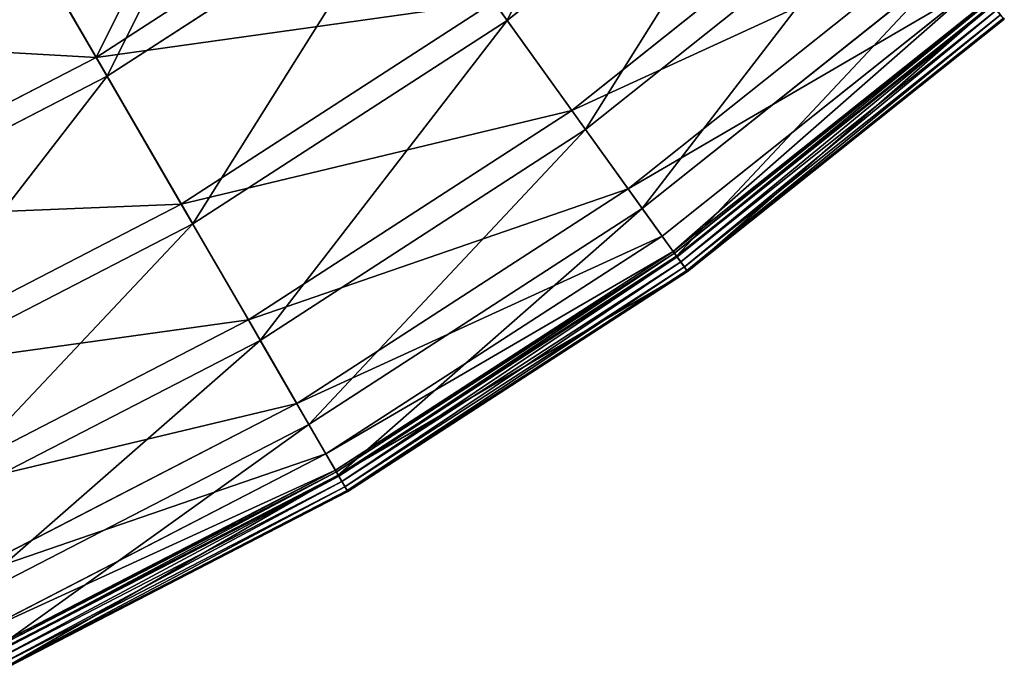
# Model space of a CAD drawing. Extents: x 0 to 923, y 0 to 335.
# Tile 142 of 164: x 826 to 866, y 15 to 42. Entities that reach past the tile are written whole.
import ezdxf

# ---------------------------------------------------------------- set-up
doc = ezdxf.new("R2010")
doc.units = 0
doc.layers.get('0').update_dxf_attribs({"color": 13, "linetype": 'CONTINUOUS'})

# ---------------------------------------------------------------- blocks, each defined once
blk = doc.blocks.new('GROUP_4')
for p, q in [((269.768, 51.114, 63.143), (257.877, 41.64, 63.143)), ((241.195, 40.138, 77.308), (253.313, 47.984, 77.308)), ((260.507, 37.985, 47.606), (272.743, 47.734, 47.606)), ((241.195, 40.138, 77.308), (237.039, 47.304, 91.112)), ((253.829, 47.266, 77.78), (241.638, 39.373, 77.78)), ((253.829, 47.266, 77.78), (257.877, 41.64, 63.143)), ((273.377, 47.014, 47.897), (261.067, 37.206, 47.897)), ((241.638, 39.373, 77.78), (237.457, 46.583, 91.669)), ((262.793, 34.807, 31.994), (275.33, 44.795, 31.994)), ((275.98, 44.058, 32.19), (263.367, 34.009, 32.19)), ((264.174, 32.888, 16.074), (276.893, 43.021, 16.074)), ((244.651, 34.178, 62.759), (257.337, 42.391, 62.759)), ((260.507, 37.985, 47.606), (257.337, 42.391, 62.759)), ((264.623, 32.264, 0.45), (277.4, 42.444, 0.45)), ((277.453, 42.385, 0.204), (264.669, 32.199, 0.204)), ((277.552, 42.272, 16.173), (264.757, 32.078, 16.173)), ((277.58, 42.24, 0.03), (264.781, 32.044, 0.03)), ((264.929, 31.838, -0.025), (277.747, 42.05, -0.025)), ((257.877, 41.64, 63.143), (245.115, 33.377, 63.143)), ((257.877, 41.64, 63.143), (261.067, 37.206, 47.897)), ((265.073, 31.638, 0.055), (277.91, 41.865, 0.055)), ((265.175, 31.496, 0.246), (278.025, 41.734, 0.246)), ((265.207, 31.452, 0.499), (278.061, 41.693, 0.499)), ((228.366, 33.517, 77.308), (241.195, 40.138, 77.308)), ((244.651, 34.178, 62.759), (241.195, 40.138, 77.308)), ((241.638, 39.373, 77.78), (228.732, 32.713, 77.78)), ((245.115, 33.377, 63.143), (241.638, 39.373, 77.78)), ((247.374, 29.482, 47.606), (260.507, 37.985, 47.606)), ((262.793, 34.807, 31.994), (260.507, 37.985, 47.606)), ((261.067, 37.206, 47.897), (247.855, 28.652, 47.897)), ((261.067, 37.206, 47.897), (263.367, 34.009, 32.19)), ((249.338, 26.095, 31.994), (262.793, 34.807, 31.994)), ((264.174, 32.888, 16.074), (262.793, 34.807, 31.994)), ((231.221, 27.248, 62.759), (244.651, 34.178, 62.759)), ((247.374, 29.482, 47.606), (244.651, 34.178, 62.759)), ((263.367, 34.009, 32.19), (249.831, 25.245, 32.19)), ((263.367, 34.009, 32.19), (264.757, 32.078, 16.173)), ((245.115, 33.377, 63.143), (231.604, 26.405, 63.143)), ((247.855, 28.652, 47.897), (245.115, 33.377, 63.143)), ((250.524, 24.05, 16.074), (264.174, 32.888, 16.074)), ((264.623, 32.264, 0.45), (264.174, 32.888, 16.074)), ((250.909, 23.385, 0.45), (264.623, 32.264, 0.45)), ((264.669, 32.199, 0.204), (250.949, 23.316, 0.204)), ((264.757, 32.078, 16.173), (251.024, 23.187, 16.173)), ((264.781, 32.044, 0.03), (251.045, 23.15, 0.03)), ((264.623, 32.264, 0.45), (264.669, 32.199, 0.204)), ((264.669, 32.199, 0.204), (264.781, 32.044, 0.03)), ((264.757, 32.078, 16.173), (265.207, 31.452, 0.499)), ((264.781, 32.044, 0.03), (264.929, 31.838, -0.025)), ((251.172, 22.931, -0.025), (264.929, 31.838, -0.025)), ((251.296, 22.718, 0.055), (265.073, 31.638, 0.055)), ((265.073, 31.638, 0.055), (264.929, 31.838, -0.025)), ((265.175, 31.496, 0.246), (265.073, 31.638, 0.055)), ((251.383, 22.567, 0.246), (265.175, 31.496, 0.246)), ((251.411, 22.52, 0.499), (265.207, 31.452, 0.499)), ((265.207, 31.452, 0.499), (265.175, 31.496, 0.246)), ((233.47, 22.307, 47.606), (247.374, 29.482, 47.606)), ((249.338, 26.095, 31.994), (247.374, 29.482, 47.606)), ((247.855, 28.652, 47.897), (233.868, 21.434, 47.897)), ((249.831, 25.245, 32.19), (247.855, 28.652, 47.897)), ((235.093, 18.744, 31.994), (249.338, 26.095, 31.994)), ((250.524, 24.05, 16.074), (249.338, 26.095, 31.994)), ((249.831, 25.245, 32.19), (235.5, 17.849, 32.19)), ((251.024, 23.187, 16.173), (249.831, 25.245, 32.19)), ((236.073, 16.592, 16.074), (250.524, 24.05, 16.074)), ((250.909, 23.385, 0.45), (250.524, 24.05, 16.074)), ((236.391, 15.893, 0.45), (250.909, 23.385, 0.45)), ((250.949, 23.316, 0.204), (236.424, 15.821, 0.204)), ((251.024, 23.187, 16.173), (236.486, 15.685, 16.173)), ((250.909, 23.385, 0.45), (250.949, 23.316, 0.204)), ((250.949, 23.316, 0.204), (251.045, 23.15, 0.03)), ((251.411, 22.52, 0.499), (251.024, 23.187, 16.173)), ((251.045, 23.15, 0.03), (236.504, 15.646, 0.03)), ((236.608, 15.416, -0.025), (251.172, 22.931, -0.025)), ((251.045, 23.15, 0.03), (251.172, 22.931, -0.025)), ((251.296, 22.718, 0.055), (251.172, 22.931, -0.025)), ((236.711, 15.191, 0.055), (251.296, 22.718, 0.055)), ((236.783, 15.033, 0.246), (251.383, 22.567, 0.246)), ((236.806, 14.983, 0.499), (251.411, 22.52, 0.499)), ((251.383, 22.567, 0.246), (251.296, 22.718, 0.055)), ((251.411, 22.52, 0.499), (251.383, 22.567, 0.246))]:
    blk.add_line(p, q)
mesh = blk.add_polyface()
corners = [(265.188, 56.316, 77.78), (257.877, 41.64, 63.143), (269.768, 51.114, 63.143), (253.829, 47.266, 77.78)]
mesh.append_faces([[corners[k] for k in face] for face in [(0, 1, 2), (1, 0, 3)]], dxfattribs={"vtx0": -1})
mesh = blk.add_polyface()
corners = [(241.195, 40.138, 77.308), (248.475, 54.708, 91.112), (253.313, 47.984, 77.308), (237.039, 47.304, 91.112)]
mesh.append_faces([[corners[k] for k in face] for face in [(0, 1, 2), (1, 0, 3)]], dxfattribs={"vtx0": -1})
mesh = blk.add_polyface()
corners = [(248.962, 54.032, 91.669), (241.638, 39.373, 77.78), (253.829, 47.266, 77.78), (237.457, 46.583, 91.669)]
mesh.append_faces([[corners[k] for k in face] for face in [(0, 1, 2), (1, 0, 3)]], dxfattribs={"vtx0": -1})
mesh = blk.add_polyface()
corners = [(257.337, 42.391, 62.759), (272.743, 47.734, 47.606), (260.507, 37.985, 47.606), (269.157, 51.809, 62.759)]
mesh.append_faces([[corners[k] for k in face] for face in [(0, 1, 2), (1, 0, 3)]], dxfattribs={"vtx0": -1})
mesh = blk.add_polyface()
corners = [(269.768, 51.114, 63.143), (261.067, 37.206, 47.897), (273.377, 47.014, 47.897), (257.877, 41.64, 63.143)]
mesh.append_faces([[corners[k] for k in face] for face in [(0, 1, 2), (1, 0, 3)]], dxfattribs={"vtx0": -1})
mesh = blk.add_polyface()
corners = [(241.195, 40.138, 77.308), (257.337, 42.391, 62.759), (244.651, 34.178, 62.759), (253.313, 47.984, 77.308)]
mesh.append_faces([[corners[k] for k in face] for face in [(0, 1, 2), (1, 0, 3)]], dxfattribs={"vtx0": -1})
mesh = blk.add_polyface()
corners = [(260.507, 37.985, 47.606), (275.33, 44.795, 31.994), (262.793, 34.807, 31.994), (272.743, 47.734, 47.606)]
mesh.append_faces([[corners[k] for k in face] for face in [(0, 1, 2), (1, 0, 3)]], dxfattribs={"vtx0": -1})
mesh = blk.add_polyface()
corners = [(224.933, 41.056, 91.112), (241.195, 40.138, 77.308), (228.366, 33.517, 77.308), (237.039, 47.304, 91.112)]
mesh.append_faces([[corners[k] for k in face] for face in [(0, 1, 2), (1, 0, 3)]], dxfattribs={"vtx0": -1})
mesh = blk.add_polyface()
corners = [(253.829, 47.266, 77.78), (245.115, 33.377, 63.143), (257.877, 41.64, 63.143), (241.638, 39.373, 77.78)]
mesh.append_faces([[corners[k] for k in face] for face in [(0, 1, 2), (1, 0, 3)]], dxfattribs={"vtx0": -1})
mesh = blk.add_polyface()
corners = [(273.377, 47.014, 47.897), (263.367, 34.009, 32.19), (275.98, 44.058, 32.19), (261.067, 37.206, 47.897)]
mesh.append_faces([[corners[k] for k in face] for face in [(0, 1, 2), (1, 0, 3)]], dxfattribs={"vtx0": -1})
mesh = blk.add_polyface()
corners = [(237.457, 46.583, 91.669), (228.732, 32.713, 77.78), (241.638, 39.373, 77.78), (225.278, 40.298, 91.669)]
mesh.append_faces([[corners[k] for k in face] for face in [(0, 1, 2), (1, 0, 3)]], dxfattribs={"vtx0": -1})
mesh = blk.add_polyface()
corners = [(262.793, 34.807, 31.994), (276.893, 43.021, 16.074), (264.174, 32.888, 16.074), (275.33, 44.795, 31.994)]
mesh.append_faces([[corners[k] for k in face] for face in [(0, 1, 2), (1, 0, 3)]], dxfattribs={"vtx0": -1})
mesh = blk.add_polyface()
corners = [(275.98, 44.058, 32.19), (264.757, 32.078, 16.173), (277.552, 42.272, 16.173), (263.367, 34.009, 32.19)]
mesh.append_faces([[corners[k] for k in face] for face in [(0, 1, 2), (1, 0, 3)]], dxfattribs={"vtx0": -1})
mesh = blk.add_polyface()
corners = [(264.623, 32.264, 0.45), (276.893, 43.021, 16.074), (277.4, 42.444, 0.45), (264.174, 32.888, 16.074)]
mesh.append_faces([[corners[k] for k in face] for face in [(0, 1, 2), (1, 0, 3)]], dxfattribs={"vtx0": -1})
mesh = blk.add_polyface()
corners = [(244.651, 34.178, 62.759), (260.507, 37.985, 47.606), (247.374, 29.482, 47.606), (257.337, 42.391, 62.759)]
mesh.append_faces([[corners[k] for k in face] for face in [(0, 1, 2), (1, 0, 3)]], dxfattribs={"vtx0": -1})
mesh = blk.add_polyface()
corners = [(264.669, 32.199, 0.204), (277.4, 42.444, 0.45), (277.453, 42.385, 0.204), (264.623, 32.264, 0.45)]
mesh.append_faces([[corners[k] for k in face] for face in [(0, 1, 2), (1, 0, 3)]], dxfattribs={"vtx0": -1})
mesh = blk.add_polyface()
corners = [(277.453, 42.385, 0.204), (264.781, 32.044, 0.03), (264.669, 32.199, 0.204), (277.58, 42.24, 0.03)]
mesh.append_faces([[corners[k] for k in face] for face in [(0, 1, 2), (1, 0, 3)]], dxfattribs={"vtx0": -1})
mesh = blk.add_polyface()
corners = [(277.552, 42.272, 16.173), (265.207, 31.452, 0.499), (278.061, 41.693, 0.499), (264.757, 32.078, 16.173)]
mesh.append_faces([[corners[k] for k in face] for face in [(0, 1, 2), (1, 0, 3)]], dxfattribs={"vtx0": -1})
mesh = blk.add_polyface()
corners = [(277.58, 42.24, 0.03), (264.929, 31.838, -0.025), (264.781, 32.044, 0.03), (277.747, 42.05, -0.025)]
mesh.append_faces([[corners[k] for k in face] for face in [(0, 1, 2), (1, 0, 3)]], dxfattribs={"vtx0": -1})
mesh = blk.add_polyface()
corners = [(277.747, 42.05, -0.025), (265.073, 31.638, 0.055), (264.929, 31.838, -0.025), (277.91, 41.865, 0.055)]
mesh.append_faces([[corners[k] for k in face] for face in [(0, 1, 2), (1, 0, 3)]], dxfattribs={"vtx0": -1})
mesh = blk.add_polyface()
corners = [(257.877, 41.64, 63.143), (247.855, 28.652, 47.897), (261.067, 37.206, 47.897), (245.115, 33.377, 63.143)]
mesh.append_faces([[corners[k] for k in face] for face in [(0, 1, 2), (1, 0, 3)]], dxfattribs={"vtx0": -1})
mesh = blk.add_polyface()
corners = [(277.91, 41.865, 0.055), (265.175, 31.496, 0.246), (265.073, 31.638, 0.055), (278.025, 41.734, 0.246)]
mesh.append_faces([[corners[k] for k in face] for face in [(0, 1, 2), (1, 0, 3)]], dxfattribs={"vtx0": -1})
mesh = blk.add_polyface()
corners = [(278.025, 41.734, 0.246), (265.207, 31.452, 0.499), (265.175, 31.496, 0.246), (278.061, 41.693, 0.499)]
mesh.append_faces([[corners[k] for k in face] for face in [(0, 1, 2), (1, 0, 3)]], dxfattribs={"vtx0": -1})
mesh = blk.add_polyface()
corners = [(228.366, 33.517, 77.308), (244.651, 34.178, 62.759), (231.221, 27.248, 62.759), (241.195, 40.138, 77.308)]
mesh.append_faces([[corners[k] for k in face] for face in [(0, 1, 2), (1, 0, 3)]], dxfattribs={"vtx0": -1})
mesh = blk.add_polyface()
corners = [(241.638, 39.373, 77.78), (231.604, 26.405, 63.143), (245.115, 33.377, 63.143), (228.732, 32.713, 77.78)]
mesh.append_faces([[corners[k] for k in face] for face in [(0, 1, 2), (1, 0, 3)]], dxfattribs={"vtx0": -1})
mesh = blk.add_polyface()
corners = [(247.374, 29.482, 47.606), (262.793, 34.807, 31.994), (249.338, 26.095, 31.994), (260.507, 37.985, 47.606)]
mesh.append_faces([[corners[k] for k in face] for face in [(0, 1, 2), (1, 0, 3)]], dxfattribs={"vtx0": -1})
mesh = blk.add_polyface()
corners = [(261.067, 37.206, 47.897), (249.831, 25.245, 32.19), (263.367, 34.009, 32.19), (247.855, 28.652, 47.897)]
mesh.append_faces([[corners[k] for k in face] for face in [(0, 1, 2), (1, 0, 3)]], dxfattribs={"vtx0": -1})
mesh = blk.add_polyface()
corners = [(249.338, 26.095, 31.994), (264.174, 32.888, 16.074), (250.524, 24.05, 16.074), (262.793, 34.807, 31.994)]
mesh.append_faces([[corners[k] for k in face] for face in [(0, 1, 2), (1, 0, 3)]], dxfattribs={"vtx0": -1})
mesh = blk.add_polyface()
corners = [(231.221, 27.248, 62.759), (247.374, 29.482, 47.606), (233.47, 22.307, 47.606), (244.651, 34.178, 62.759)]
mesh.append_faces([[corners[k] for k in face] for face in [(0, 1, 2), (1, 0, 3)]], dxfattribs={"vtx0": -1})
mesh = blk.add_polyface()
corners = [(263.367, 34.009, 32.19), (251.024, 23.187, 16.173), (264.757, 32.078, 16.173), (249.831, 25.245, 32.19)]
mesh.append_faces([[corners[k] for k in face] for face in [(0, 1, 2), (1, 0, 3)]], dxfattribs={"vtx0": -1})
mesh = blk.add_polyface()
corners = [(245.115, 33.377, 63.143), (233.868, 21.434, 47.897), (247.855, 28.652, 47.897), (231.604, 26.405, 63.143)]
mesh.append_faces([[corners[k] for k in face] for face in [(0, 1, 2), (1, 0, 3)]], dxfattribs={"vtx0": -1})
mesh = blk.add_polyface()
corners = [(250.524, 24.05, 16.074), (264.623, 32.264, 0.45), (250.909, 23.385, 0.45), (264.174, 32.888, 16.074)]
mesh.append_faces([[corners[k] for k in face] for face in [(0, 1, 2), (1, 0, 3)]], dxfattribs={"vtx0": -1})
mesh = blk.add_polyface()
corners = [(250.909, 23.385, 0.45), (264.669, 32.199, 0.204), (250.949, 23.316, 0.204), (264.623, 32.264, 0.45)]
mesh.append_faces([[corners[k] for k in face] for face in [(0, 1, 2), (1, 0, 3)]], dxfattribs={"vtx0": -1})
mesh = blk.add_polyface()
corners = [(264.669, 32.199, 0.204), (251.045, 23.15, 0.03), (250.949, 23.316, 0.204), (264.781, 32.044, 0.03)]
mesh.append_faces([[corners[k] for k in face] for face in [(0, 1, 2), (1, 0, 3)]], dxfattribs={"vtx0": -1})
mesh = blk.add_polyface()
corners = [(265.207, 31.452, 0.499), (251.024, 23.187, 16.173), (251.411, 22.52, 0.499), (264.757, 32.078, 16.173)]
mesh.append_faces([[corners[k] for k in face] for face in [(0, 1, 2), (1, 0, 3)]], dxfattribs={"vtx0": -1})
mesh = blk.add_polyface()
corners = [(264.781, 32.044, 0.03), (251.172, 22.931, -0.025), (251.045, 23.15, 0.03), (264.929, 31.838, -0.025)]
mesh.append_faces([[corners[k] for k in face] for face in [(0, 1, 2), (1, 0, 3)]], dxfattribs={"vtx0": -1})
mesh = blk.add_polyface()
corners = [(264.929, 31.838, -0.025), (251.296, 22.718, 0.055), (251.172, 22.931, -0.025), (265.073, 31.638, 0.055)]
mesh.append_faces([[corners[k] for k in face] for face in [(0, 1, 2), (1, 0, 3)]], dxfattribs={"vtx0": -1})
mesh = blk.add_polyface()
corners = [(265.073, 31.638, 0.055), (251.383, 22.567, 0.246), (251.296, 22.718, 0.055), (265.175, 31.496, 0.246)]
mesh.append_faces([[corners[k] for k in face] for face in [(0, 1, 2), (1, 0, 3)]], dxfattribs={"vtx0": -1})
mesh = blk.add_polyface()
corners = [(265.207, 31.452, 0.499), (251.383, 22.567, 0.246), (265.175, 31.496, 0.246), (251.411, 22.52, 0.499)]
mesh.append_faces([[corners[k] for k in face] for face in [(0, 1, 2), (1, 0, 3)]], dxfattribs={"vtx0": -1})
mesh = blk.add_polyface()
corners = [(233.47, 22.307, 47.606), (249.338, 26.095, 31.994), (235.093, 18.744, 31.994), (247.374, 29.482, 47.606)]
mesh.append_faces([[corners[k] for k in face] for face in [(0, 1, 2), (1, 0, 3)]], dxfattribs={"vtx0": -1})
mesh = blk.add_polyface()
corners = [(247.855, 28.652, 47.897), (235.5, 17.849, 32.19), (249.831, 25.245, 32.19), (233.868, 21.434, 47.897)]
mesh.append_faces([[corners[k] for k in face] for face in [(0, 1, 2), (1, 0, 3)]], dxfattribs={"vtx0": -1})
mesh = blk.add_polyface()
corners = [(235.093, 18.744, 31.994), (250.524, 24.05, 16.074), (236.073, 16.592, 16.074), (249.338, 26.095, 31.994)]
mesh.append_faces([[corners[k] for k in face] for face in [(0, 1, 2), (1, 0, 3)]], dxfattribs={"vtx0": -1})
mesh = blk.add_polyface()
corners = [(249.831, 25.245, 32.19), (236.486, 15.685, 16.173), (251.024, 23.187, 16.173), (235.5, 17.849, 32.19)]
mesh.append_faces([[corners[k] for k in face] for face in [(0, 1, 2), (1, 0, 3)]], dxfattribs={"vtx0": -1})
mesh = blk.add_polyface()
corners = [(236.073, 16.592, 16.074), (250.909, 23.385, 0.45), (236.391, 15.893, 0.45), (250.524, 24.05, 16.074)]
mesh.append_faces([[corners[k] for k in face] for face in [(0, 1, 2), (1, 0, 3)]], dxfattribs={"vtx0": -1})
mesh = blk.add_polyface()
corners = [(236.424, 15.821, 0.204), (250.909, 23.385, 0.45), (250.949, 23.316, 0.204), (236.391, 15.893, 0.45)]
mesh.append_faces([[corners[k] for k in face] for face in [(0, 1, 2), (1, 0, 3)]], dxfattribs={"vtx0": -1})
mesh = blk.add_polyface()
corners = [(250.949, 23.316, 0.204), (236.504, 15.646, 0.03), (236.424, 15.821, 0.204), (251.045, 23.15, 0.03)]
mesh.append_faces([[corners[k] for k in face] for face in [(0, 1, 2), (1, 0, 3)]], dxfattribs={"vtx0": -1})
mesh = blk.add_polyface()
corners = [(251.024, 23.187, 16.173), (236.806, 14.983, 0.499), (251.411, 22.52, 0.499), (236.486, 15.685, 16.173)]
mesh.append_faces([[corners[k] for k in face] for face in [(0, 1, 2), (1, 0, 3)]], dxfattribs={"vtx0": -1})
mesh = blk.add_polyface()
corners = [(251.045, 23.15, 0.03), (236.608, 15.416, -0.025), (236.504, 15.646, 0.03), (251.172, 22.931, -0.025)]
mesh.append_faces([[corners[k] for k in face] for face in [(0, 1, 2), (1, 0, 3)]], dxfattribs={"vtx0": -1})
mesh = blk.add_polyface()
corners = [(251.172, 22.931, -0.025), (236.711, 15.191, 0.055), (236.608, 15.416, -0.025), (251.296, 22.718, 0.055)]
mesh.append_faces([[corners[k] for k in face] for face in [(0, 1, 2), (1, 0, 3)]], dxfattribs={"vtx0": -1})
mesh = blk.add_polyface()
corners = [(251.296, 22.718, 0.055), (236.783, 15.033, 0.246), (236.711, 15.191, 0.055), (251.383, 22.567, 0.246)]
mesh.append_faces([[corners[k] for k in face] for face in [(0, 1, 2), (1, 0, 3)]], dxfattribs={"vtx0": -1})
mesh = blk.add_polyface()
corners = [(251.383, 22.567, 0.246), (236.806, 14.983, 0.499), (236.783, 15.033, 0.246), (251.411, 22.52, 0.499)]
mesh.append_faces([[corners[k] for k in face] for face in [(0, 1, 2), (1, 0, 3)]], dxfattribs={"vtx0": -1})
blk = doc.blocks.new('COMPONENT_7')
blk.add_blockref('GROUP_4', (0, 0))
blk = doc.blocks.new('GROUP_7')
blk.add_blockref('COMPONENT_7', (588.13, 0.008, 0.025))

msp = doc.modelspace()

# ---------------------------------------------------------------- block references
msp.add_blockref('GROUP_7', (0, 0))

doc.saveas('drawing.dxf')
